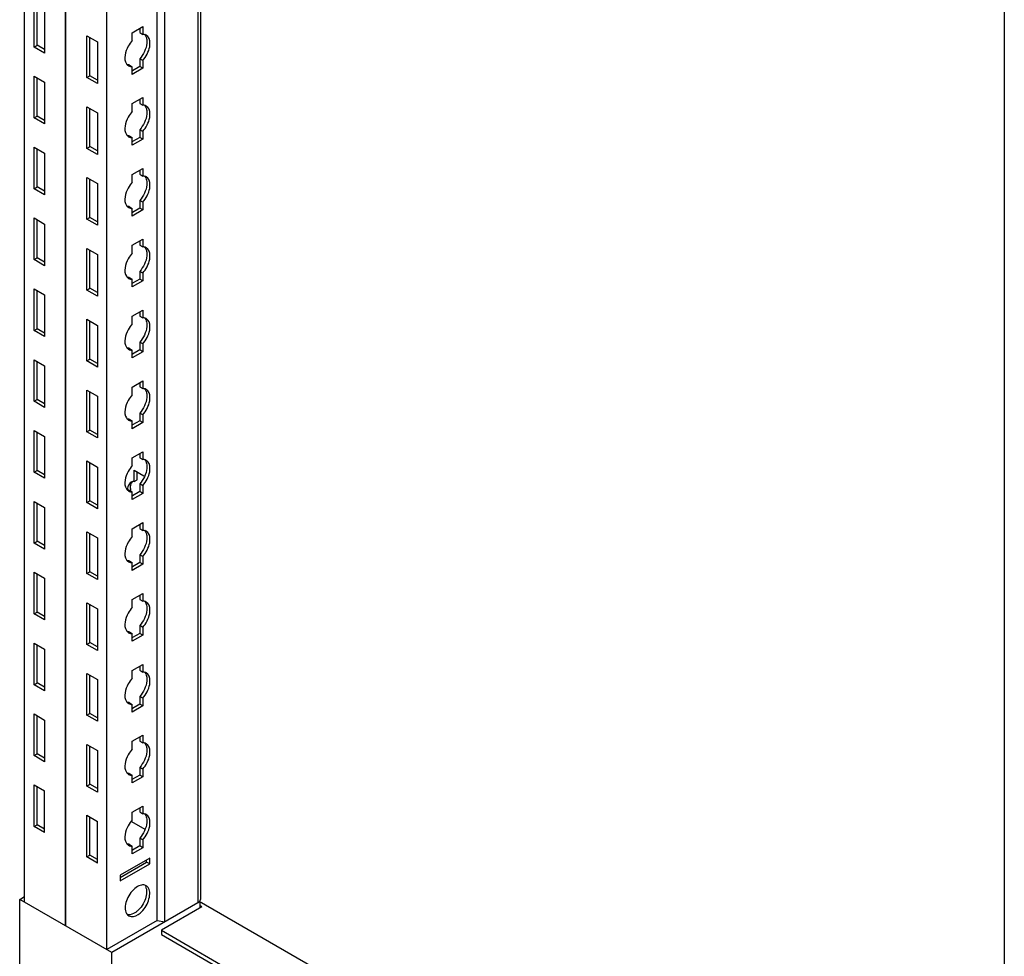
# Model space of a CAD drawing. Header units: millimetres. Extents: x 474 to 1323, y 193 to 2316.
# Tile 8 of 26: x 731 to 1015, y 728 to 998. Entities that reach past the tile are written whole.
import ezdxf

# ---------------------------------------------------------------- set-up
doc = ezdxf.new("R2010")
doc.units = ezdxf.units.MM
doc.header["$LTSCALE"] = 163.170487
doc.layers.get('0').update_dxf_attribs({"linetype": 'CONTINUOUS'})

msp = doc.modelspace()

# ---------------------------------------------------------------- linework, layer by layer
at = {"color": 7}
for p, q in [((732.18, 743.71), (732.18, 1957.04)), ((743.99, 736.9), (743.99, 1950.23)), ((744.03, 736.88), (744.03, 1950.21)), ((755.87, 730.04), (755.87, 1943.37)), ((770.37, 738.41), (770.37, 1935)), ((772.6, 738.06), (772.6, 1933.71)), ((782.21, 743.61), (782.21, 1928.16)), ((782.87, 1927.78), (782.87, 744.53)), ((1014.55, 1793.34), (1014.55, 285.26)), ((734.91, 990.07), (734.91, 1002.08)), ((735.79, 990.58), (735.79, 1001.57)), ((737.95, 1000.32), (737.95, 988.32)), ((750.11, 993.3), (753.15, 991.54)), ((750.11, 981.3), (750.11, 993.3)), ((763.19, 994.2), (766.23, 995.95)), ((763.19, 991.97), (763.19, 994.2)), ((765.35, 995.44), (765.35, 994.24)), ((765.35, 994.24), (766.23, 993.73)), ((766.23, 995.95), (766.23, 993.73)), ((734.91, 990.07), (735.79, 990.58)), ((737.95, 989.34), (735.79, 990.58)), ((750.99, 981.81), (750.99, 992.79)), ((753.15, 991.54), (753.15, 979.54)), ((737.95, 988.32), (734.91, 990.07)), ((762.31, 984.93), (763.19, 984.42)), ((766.23, 986.18), (765.35, 986.69)), ((765.35, 986.69), (765.35, 984.46)), ((766.23, 986.18), (766.23, 983.95)), ((763.19, 982.19), (763.19, 984.42)), ((766.23, 983.95), (763.19, 982.19)), ((765.35, 984.46), (763.27, 983.26)), ((766.23, 983.95), (765.35, 984.46)), ((734.91, 981.66), (737.95, 979.91)), ((734.91, 969.66), (734.91, 981.66)), ((735.79, 970.17), (735.79, 981.15)), ((737.95, 979.91), (737.95, 967.91)), ((750.11, 981.3), (750.99, 981.81)), ((753.15, 979.54), (750.11, 981.3)), ((753.15, 980.56), (750.99, 981.81)), ((763.19, 973.78), (766.23, 975.54)), ((763.19, 971.56), (763.19, 973.78)), ((765.35, 975.03), (765.35, 973.83)), ((765.35, 973.83), (766.23, 973.32)), ((766.23, 975.54), (766.23, 973.32)), ((750.11, 972.89), (753.15, 971.13)), ((750.11, 960.88), (750.11, 972.89)), ((750.99, 961.39), (750.99, 972.38)), ((753.15, 971.13), (753.15, 959.13)), ((734.91, 969.66), (735.79, 970.17)), ((737.95, 967.91), (734.91, 969.66)), ((737.95, 968.93), (735.79, 970.17)), ((766.23, 965.76), (765.35, 966.27)), ((765.35, 966.27), (765.35, 964.05)), ((766.23, 965.76), (766.23, 963.54)), ((762.31, 964.52), (763.19, 964.01)), ((763.19, 961.78), (763.19, 964.01)), ((766.23, 963.54), (763.19, 961.78)), ((765.35, 964.05), (763.27, 962.85)), ((766.23, 963.54), (765.35, 964.05)), ((734.91, 961.25), (737.95, 959.5)), ((734.91, 949.25), (734.91, 961.25)), ((735.79, 949.76), (735.79, 960.74)), ((737.95, 959.5), (737.95, 947.49)), ((750.11, 960.88), (750.99, 961.39)), ((753.15, 959.13), (750.11, 960.88)), ((753.15, 960.15), (750.99, 961.39)), ((763.19, 953.37), (766.23, 955.13)), ((765.35, 954.62), (765.35, 953.41)), ((766.23, 955.13), (766.23, 952.9)), ((750.11, 952.47), (753.15, 950.72)), ((750.11, 940.47), (750.11, 952.47)), ((750.99, 940.98), (750.99, 951.96)), ((753.15, 950.72), (753.15, 938.72)), ((763.19, 951.15), (763.19, 953.37)), ((765.35, 953.41), (766.23, 952.9)), ((734.91, 949.25), (735.79, 949.76)), ((737.95, 947.49), (734.91, 949.25)), ((737.95, 948.51), (735.79, 949.76)), ((766.23, 945.35), (765.35, 945.86)), ((765.35, 945.86), (765.35, 943.64)), ((766.23, 945.35), (766.23, 943.13)), ((762.31, 944.11), (763.19, 943.59)), ((763.19, 941.37), (763.19, 943.59)), ((766.23, 943.13), (763.19, 941.37)), ((765.35, 943.64), (763.27, 942.44)), ((766.23, 943.13), (765.35, 943.64)), ((734.91, 940.84), (737.95, 939.08)), ((734.91, 928.84), (734.91, 940.84)), ((735.79, 929.35), (735.79, 940.33)), ((750.11, 940.47), (750.99, 940.98)), ((753.15, 938.72), (750.11, 940.47)), ((753.15, 939.74), (750.99, 940.98)), ((737.95, 939.08), (737.95, 927.08)), ((763.19, 932.96), (766.23, 934.72)), ((765.35, 934.2), (765.35, 933)), ((766.23, 934.72), (766.23, 932.49)), ((750.11, 932.06), (753.15, 930.31)), ((750.11, 920.06), (750.11, 932.06)), ((750.99, 920.57), (750.99, 931.55)), ((763.19, 930.73), (763.19, 932.96)), ((765.35, 933), (766.23, 932.49)), ((734.91, 928.84), (735.79, 929.35)), ((737.95, 927.08), (734.91, 928.84)), ((737.95, 928.1), (735.79, 929.35)), ((753.15, 930.31), (753.15, 918.3)), ((766.23, 924.94), (765.35, 925.45)), ((765.35, 925.45), (765.35, 923.22)), ((762.31, 923.69), (763.19, 923.18)), ((763.19, 920.96), (763.19, 923.18)), ((766.23, 922.71), (763.19, 920.96)), ((765.35, 923.22), (763.27, 922.02)), ((766.23, 922.71), (765.35, 923.22)), ((766.23, 924.94), (766.23, 922.71)), ((734.91, 920.43), (737.95, 918.67)), ((734.91, 908.42), (734.91, 920.43)), ((735.79, 908.93), (735.79, 919.92)), ((750.11, 920.06), (750.99, 920.57)), ((753.15, 918.3), (750.11, 920.06)), ((753.15, 919.32), (750.99, 920.57)), ((737.95, 918.67), (737.95, 906.67)), ((763.19, 912.55), (766.23, 914.3)), ((765.35, 913.79), (765.35, 912.59)), ((766.23, 914.3), (766.23, 912.08)), ((750.11, 911.65), (753.15, 909.89)), ((750.11, 899.65), (750.11, 911.65)), ((750.99, 900.16), (750.99, 911.14)), ((763.19, 910.32), (763.19, 912.55)), ((765.35, 912.59), (766.23, 912.08)), ((734.91, 908.42), (735.79, 908.93)), ((737.95, 906.67), (734.91, 908.42)), ((737.95, 907.69), (735.79, 908.93)), ((753.15, 909.89), (753.15, 897.89)), ((762.31, 903.28), (763.19, 902.77)), ((763.19, 900.54), (763.19, 902.77)), ((765.35, 902.81), (763.27, 901.61)), ((766.23, 904.53), (765.35, 905.04)), ((765.35, 905.04), (765.35, 902.81)), ((766.23, 902.3), (765.35, 902.81)), ((766.23, 904.53), (766.23, 902.3)), ((734.91, 900.01), (737.95, 898.26)), ((734.91, 888.01), (734.91, 900.01)), ((750.11, 899.65), (750.99, 900.16)), ((753.15, 897.89), (750.11, 899.65)), ((753.15, 898.91), (750.99, 900.16)), ((766.23, 902.3), (763.19, 900.54)), ((735.79, 888.52), (735.79, 899.5)), ((737.95, 898.26), (737.95, 886.26)), ((750.11, 891.24), (753.15, 889.48)), ((750.11, 879.23), (750.11, 891.24)), ((763.19, 892.13), (766.23, 893.89)), ((763.19, 889.91), (763.19, 892.13)), ((765.35, 893.38), (765.35, 892.18)), ((765.35, 892.18), (766.23, 891.66)), ((766.23, 893.89), (766.23, 891.66)), ((734.91, 888.01), (735.79, 888.52)), ((737.95, 887.28), (735.79, 888.52)), ((750.99, 879.74), (750.99, 890.73)), ((753.15, 889.48), (753.15, 877.48)), ((737.95, 886.26), (734.91, 888.01)), ((762.31, 882.87), (763.19, 882.36)), ((766.23, 884.11), (765.35, 884.62)), ((765.35, 884.62), (765.35, 882.4)), ((766.23, 884.11), (766.23, 881.89)), ((750.11, 879.23), (750.99, 879.74)), ((753.15, 878.5), (750.99, 879.74)), ((763.19, 880.13), (763.19, 882.36)), ((766.23, 881.89), (763.19, 880.13)), ((765.35, 882.4), (763.27, 881.2)), ((766.23, 881.89), (765.35, 882.4)), ((734.91, 879.6), (737.95, 877.85)), ((734.91, 867.6), (734.91, 879.6)), ((735.79, 868.11), (735.79, 879.09)), ((737.95, 877.85), (737.95, 865.84)), ((753.15, 877.48), (750.11, 879.23)), ((763.19, 871.72), (766.23, 873.48)), ((763.19, 869.5), (763.19, 871.72)), ((765.35, 872.97), (765.35, 871.76)), ((765.35, 871.76), (766.23, 871.25)), ((766.23, 873.48), (766.23, 871.25)), ((750.11, 870.82), (753.15, 869.07)), ((750.11, 858.82), (750.11, 870.82)), ((750.99, 859.33), (750.99, 870.31)), ((753.15, 869.07), (753.15, 857.07)), ((734.91, 867.6), (735.79, 868.11)), ((737.95, 865.84), (734.91, 867.6)), ((737.95, 866.86), (735.79, 868.11)), ((763.76, 868.17), (766.53, 866.57)), ((763.76, 864.93), (763.76, 868.17)), ((764.64, 865.44), (764.64, 867.66)), ((763.76, 864.93), (764.64, 865.44)), ((766.23, 863.7), (765.35, 864.21)), ((765.35, 864.21), (765.35, 861.99)), ((766.23, 863.7), (766.23, 861.47)), ((762.31, 862.45), (763.19, 861.94)), ((763.19, 859.72), (763.19, 861.94)), ((766.23, 861.47), (763.19, 859.72)), ((765.35, 861.99), (763.27, 860.79)), ((766.23, 861.47), (765.35, 861.99)), ((734.91, 859.19), (737.95, 857.43)), ((734.91, 847.19), (734.91, 859.19)), ((735.79, 847.7), (735.79, 858.68)), ((737.95, 857.43), (737.95, 845.43)), ((750.11, 858.82), (750.99, 859.33)), ((753.15, 857.07), (750.11, 858.82)), ((753.15, 858.09), (750.99, 859.33)), ((763.19, 851.31), (766.23, 853.06)), ((765.35, 852.55), (765.35, 851.35)), ((765.35, 851.35), (766.23, 850.84)), ((766.23, 853.06), (766.23, 850.84)), ((750.11, 850.41), (753.15, 848.66)), ((750.11, 838.41), (750.11, 850.41)), ((750.99, 838.92), (750.99, 849.9)), ((753.15, 848.66), (753.15, 836.65)), ((763.19, 849.08), (763.19, 851.31)), ((734.91, 847.19), (735.79, 847.7)), ((737.95, 845.43), (734.91, 847.19)), ((737.95, 846.45), (735.79, 847.7)), ((766.23, 843.29), (765.35, 843.8)), ((765.35, 843.8), (765.35, 841.57)), ((766.23, 843.29), (766.23, 841.06)), ((762.31, 842.04), (763.19, 841.53)), ((763.19, 839.31), (763.19, 841.53)), ((766.23, 841.06), (763.19, 839.31)), ((765.35, 841.57), (763.27, 840.37)), ((766.23, 841.06), (765.35, 841.57)), ((734.91, 838.78), (737.95, 837.02)), ((734.91, 826.77), (734.91, 838.78)), ((735.79, 827.28), (735.79, 838.27)), ((750.11, 838.41), (750.99, 838.92)), ((753.15, 836.65), (750.11, 838.41)), ((753.15, 837.67), (750.99, 838.92)), ((737.95, 837.02), (737.95, 825.02)), ((763.19, 830.9), (766.23, 832.65)), ((765.35, 832.14), (765.35, 830.94)), ((766.23, 832.65), (766.23, 830.43)), ((750.11, 830), (753.15, 828.24)), ((750.11, 818), (750.11, 830)), ((750.99, 818.51), (750.99, 829.49)), ((763.19, 828.67), (763.19, 830.9)), ((765.35, 830.94), (766.23, 830.43)), ((734.91, 826.77), (735.79, 827.28)), ((737.95, 825.02), (734.91, 826.77)), ((737.95, 826.04), (735.79, 827.28)), ((753.15, 828.24), (753.15, 816.24)), ((766.23, 822.88), (765.35, 823.39)), ((765.35, 823.39), (765.35, 821.16)), ((762.31, 821.63), (763.19, 821.12)), ((763.19, 818.89), (763.19, 821.12)), ((766.23, 820.65), (763.19, 818.89)), ((765.35, 821.16), (763.27, 819.96)), ((766.23, 820.65), (765.35, 821.16)), ((766.23, 822.88), (766.23, 820.65)), ((734.91, 818.36), (737.95, 816.61)), ((734.91, 806.36), (734.91, 818.36)), ((735.79, 806.87), (735.79, 817.85)), ((750.11, 818), (750.99, 818.51)), ((753.15, 816.24), (750.11, 818)), ((753.15, 817.26), (750.99, 818.51)), ((737.95, 816.61), (737.95, 804.61)), ((763.19, 810.48), (766.23, 812.24)), ((765.35, 811.73), (765.35, 810.52)), ((766.23, 812.24), (766.23, 810.01)), ((750.11, 809.59), (753.15, 807.83)), ((750.11, 797.58), (750.11, 809.59)), ((750.99, 798.09), (750.99, 809.08)), ((763.19, 808.26), (763.19, 810.48)), ((765.35, 810.52), (766.23, 810.01)), ((734.91, 806.36), (735.79, 806.87)), ((737.95, 804.61), (734.91, 806.36)), ((737.95, 805.63), (735.79, 806.87)), ((753.15, 807.83), (753.15, 795.83)), ((762.31, 801.22), (763.19, 800.71)), ((763.19, 798.48), (763.19, 800.71)), ((765.35, 800.75), (763.27, 799.55)), ((766.23, 802.46), (765.35, 802.97)), ((765.35, 802.97), (765.35, 800.75)), ((766.23, 800.24), (765.35, 800.75)), ((766.23, 802.46), (766.23, 800.24)), ((734.91, 797.95), (737.95, 796.2)), ((734.91, 785.95), (734.91, 797.95)), ((735.79, 786.46), (735.79, 797.44)), ((750.11, 797.58), (750.99, 798.09)), ((753.15, 795.83), (750.11, 797.58)), ((753.15, 796.85), (750.99, 798.09)), ((766.23, 800.24), (763.19, 798.48)), ((737.95, 796.2), (737.95, 784.19)), ((763.19, 790.07), (766.23, 791.83)), ((766.23, 791.83), (766.23, 789.6)), ((750.11, 789.17), (753.15, 787.42)), ((750.11, 777.17), (750.11, 789.17)), ((763.19, 787.85), (763.19, 790.07)), ((765.35, 791.32), (765.35, 790.11)), ((765.35, 790.11), (766.23, 789.6)), ((734.91, 785.95), (735.79, 786.46)), ((737.95, 785.21), (735.79, 786.46)), ((750.99, 777.68), (750.99, 788.66)), ((753.15, 787.42), (753.15, 775.42)), ((737.95, 784.19), (734.91, 785.95)), ((762.31, 780.8), (763.19, 780.29)), ((766.23, 782.05), (765.35, 782.56)), ((765.35, 782.56), (765.35, 780.33)), ((766.23, 782.05), (766.23, 779.82)), ((750.11, 777.17), (750.99, 777.68)), ((753.15, 776.44), (750.99, 777.68)), ((763.19, 778.07), (763.19, 780.29)), ((766.23, 779.82), (763.19, 778.07)), ((765.35, 780.33), (763.27, 779.14)), ((766.23, 779.82), (765.35, 780.33)), ((734.91, 777.54), (737.95, 775.78)), ((734.91, 765.54), (734.91, 777.54)), ((735.79, 766.05), (735.79, 777.03)), ((737.95, 763.78), (737.95, 775.78)), ((753.15, 775.42), (750.11, 777.17)), ((763.19, 769.66), (766.23, 771.41)), ((763.19, 767.43), (763.19, 769.66)), ((765.35, 770.9), (765.35, 769.7)), ((765.35, 769.7), (766.23, 769.19)), ((766.23, 771.41), (766.23, 769.19)), ((750.11, 768.76), (753.15, 767.01)), ((750.11, 756.76), (750.11, 768.76)), ((750.99, 757.27), (750.99, 768.25)), ((753.15, 755), (753.15, 767.01)), ((762.96, 766.97), (766.84, 764.73)), ((734.91, 765.54), (735.79, 766.05)), ((737.95, 763.78), (734.91, 765.54)), ((737.95, 764.8), (735.79, 766.05)), ((737.95, 765.21), (737.59, 765)), ((766.23, 761.64), (765.35, 762.15)), ((765.35, 762.15), (765.35, 759.92)), ((766.23, 761.64), (766.23, 759.41)), ((762.31, 760.39), (763.19, 759.88)), ((763.19, 757.66), (763.19, 759.88)), ((766.23, 759.41), (763.19, 757.66)), ((765.35, 759.92), (763.27, 758.72)), ((766.23, 759.41), (765.35, 759.92)), ((750.11, 756.76), (750.99, 757.27)), ((753.15, 755), (750.11, 756.76)), ((753.15, 756.02), (750.99, 757.27)), ((768.25, 756.37), (759.76, 751.47)), ((759.76, 750.86), (767.36, 755.25)), ((767.36, 755.25), (767.36, 755.86)), ((768.25, 754.74), (767.36, 755.25)), ((768.25, 754.74), (768.25, 756.37)), ((759.76, 749.84), (768.25, 754.74)), ((759.76, 751.47), (759.76, 749.84)), ((730.77, 744.53), (732.18, 745.35)), ((757.29, 729.22), (730.77, 744.53)), ((730.77, 713.91), (730.77, 744.53)), ((782.74, 743.92), (757.29, 729.22)), ((782.52, 744.05), (1014.55, 610.09)), ((782.74, 742.08), (782.74, 743.92)), ((783.27, 742.39), (771.61, 735.65)), ((783.27, 742.39), (782.74, 742.69)), ((770.37, 738.41), (755.87, 730.04)), ((770.37, 738.41), (772.6, 738.06)), ((771.61, 735.65), (1014.55, 595.39)), ((771.61, 735.65), (771.61, 734.43)), ((771.61, 734.43), (1014.55, 594.17)), ((757.29, 698.6), (757.29, 729.22))]:
    msp.add_line(p, q, dxfattribs=at)
for centre, radius, start, end in [((763.01, 986.14), 1.71, 226.6668, 240.1461), ((763.01, 965.73), 1.71, 226.6668, 240.1461), ((763.01, 945.32), 1.71, 226.6668, 240.1461), ((763.01, 924.91), 1.71, 226.6668, 240.1461), ((763.01, 904.49), 1.71, 226.6668, 240.1461), ((763.01, 884.08), 1.71, 226.6668, 240.1461), ((765.78, 862.39), 3.96, 170.5403, 176.0899), ((767.71, 862.87), 5.02, 180.0422, 183.7075), ((763.01, 863.67), 1.71, 226.6668, 240.1461), ((768.28, 862.9), 5.59, 183.6854, 186.1468), ((763.01, 843.25), 1.71, 226.6668, 240.1461), ((763.01, 822.84), 1.71, 226.6668, 240.1461), ((763.01, 802.43), 1.71, 226.6668, 240.1461), ((763.01, 782.02), 1.71, 226.6668, 240.1461), ((763.01, 761.6), 1.71, 226.6668, 240.1461), ((766.37, 747), 1.68, 60.0136, 73.1942)]:
    msp.add_arc(centre, radius, start, end, dxfattribs=at)
for points, knots in [([(766.64, 993.7), (766.58, 993.72), (766.44, 993.73), (766.3, 993.73), (766.23, 993.73)], [0, 0, 0, 0, 0.493256, 1, 1, 1, 1]), ([(768.23, 990.17), (768.29, 990.53), (768.42, 991.68), (767.97, 993.08), (767.26, 993.49)], [0, 0, 0, 0, 0.308884, 1, 1, 1, 1]), ([(763.19, 991.97), (762.74, 991.46), (761.42, 989.58), (760.63, 986.69), (761.53, 985.27)], [0, 0, 0, 0, 0.288497, 1, 1, 1, 1]), ([(767.34, 992.54), (767.44, 992.1), (767.48, 989.96), (766.45, 987.91), (765.35, 986.69)], [0, 0, 0, 0, 0.217202, 1, 1, 1, 1]), ([(761.53, 985.27), (761.58, 985.2), (761.67, 985.07), (761.78, 984.95), (761.84, 984.9)], [0, 0, 0, 0, 0.507362, 1, 1, 1, 1]), ([(762.31, 984.93), (762.24, 984.93), (762.1, 984.93), (761.96, 984.94), (761.9, 984.95)], [0, 0, 0, 0, 0.506746, 1, 1, 1, 1]), ([(762.7, 984.46), (762.78, 984.44), (762.94, 984.42), (763.11, 984.42), (763.19, 984.42)], [0, 0, 0, 0, 0.492174, 1, 1, 1, 1]), ([(763.19, 971.56), (762.74, 971.05), (761.42, 969.17), (760.63, 966.28), (761.53, 964.86)], [0, 0, 0, 0, 0.288497, 1, 1, 1, 1]), ([(767.34, 972.13), (767.44, 971.69), (767.48, 969.55), (766.45, 967.5), (765.35, 966.27)], [0, 0, 0, 0, 0.217202, 1, 1, 1, 1]), ([(766.64, 973.29), (766.58, 973.3), (766.44, 973.32), (766.3, 973.32), (766.23, 973.32)], [0, 0, 0, 0, 0.493256, 1, 1, 1, 1]), ([(768.23, 969.76), (768.29, 970.12), (768.42, 971.27), (767.97, 972.67), (767.26, 973.08)], [0, 0, 0, 0, 0.308884, 1, 1, 1, 1]), ([(761.53, 964.86), (761.58, 964.79), (761.67, 964.66), (761.78, 964.54), (761.84, 964.48)], [0, 0, 0, 0, 0.507362, 1, 1, 1, 1]), ([(762.31, 964.52), (762.24, 964.51), (762.1, 964.52), (761.96, 964.53), (761.9, 964.54)], [0, 0, 0, 0, 0.506746, 1, 1, 1, 1]), ([(762.7, 964.04), (762.78, 964.03), (762.94, 964.01), (763.11, 964), (763.19, 964.01)], [0, 0, 0, 0, 0.492174, 1, 1, 1, 1]), ([(763.19, 951.15), (762.74, 950.64), (761.42, 948.75), (760.63, 945.87), (761.53, 944.45)], [0, 0, 0, 0, 0.288497, 1, 1, 1, 1]), ([(767.34, 951.72), (767.44, 951.27), (767.48, 949.14), (766.45, 947.09), (765.35, 945.86)], [0, 0, 0, 0, 0.217202, 1, 1, 1, 1]), ([(766.64, 952.88), (766.58, 952.89), (766.44, 952.9), (766.3, 952.91), (766.23, 952.9)], [0, 0, 0, 0, 0.493256, 1, 1, 1, 1]), ([(768.23, 949.35), (768.29, 949.71), (768.42, 950.86), (767.97, 952.26), (767.26, 952.66)], [0, 0, 0, 0, 0.308884, 1, 1, 1, 1]), ([(761.53, 944.45), (761.58, 944.38), (761.67, 944.25), (761.78, 944.13), (761.84, 944.07)], [0, 0, 0, 0, 0.507362, 1, 1, 1, 1]), ([(762.31, 944.11), (762.24, 944.1), (762.1, 944.1), (761.96, 944.12), (761.9, 944.13)], [0, 0, 0, 0, 0.506746, 1, 1, 1, 1]), ([(762.7, 943.63), (762.78, 943.62), (762.94, 943.59), (763.11, 943.59), (763.19, 943.59)], [0, 0, 0, 0, 0.492174, 1, 1, 1, 1]), ([(767.34, 931.31), (767.44, 930.86), (767.48, 928.73), (766.45, 926.67), (765.35, 925.45)], [0, 0, 0, 0, 0.217202, 1, 1, 1, 1]), ([(766.64, 932.47), (766.58, 932.48), (766.44, 932.49), (766.3, 932.49), (766.23, 932.49)], [0, 0, 0, 0, 0.493256, 1, 1, 1, 1]), ([(768.23, 928.93), (768.29, 929.29), (768.42, 930.45), (767.97, 931.84), (767.26, 932.25)], [0, 0, 0, 0, 0.308884, 1, 1, 1, 1]), ([(763.19, 930.73), (762.74, 930.23), (761.42, 928.34), (760.63, 925.46), (761.53, 924.03)], [0, 0, 0, 0, 0.288497, 1, 1, 1, 1]), ([(761.53, 924.03), (761.58, 923.97), (761.67, 923.83), (761.78, 923.71), (761.84, 923.66)], [0, 0, 0, 0, 0.507362, 1, 1, 1, 1]), ([(762.31, 923.69), (762.24, 923.69), (762.1, 923.69), (761.96, 923.71), (761.9, 923.72)], [0, 0, 0, 0, 0.506746, 1, 1, 1, 1]), ([(762.7, 923.22), (762.78, 923.2), (762.94, 923.18), (763.11, 923.18), (763.19, 923.18)], [0, 0, 0, 0, 0.492174, 1, 1, 1, 1]), ([(766.64, 912.05), (766.58, 912.06), (766.44, 912.08), (766.3, 912.08), (766.23, 912.08)], [0, 0, 0, 0, 0.493256, 1, 1, 1, 1]), ([(768.23, 908.52), (768.29, 908.88), (768.42, 910.03), (767.97, 911.43), (767.26, 911.84)], [0, 0, 0, 0, 0.308884, 1, 1, 1, 1]), ([(763.19, 910.32), (762.74, 909.81), (761.42, 907.93), (760.63, 905.04), (761.53, 903.62)], [0, 0, 0, 0, 0.288497, 1, 1, 1, 1]), ([(767.34, 910.89), (767.44, 910.45), (767.48, 908.31), (766.45, 906.26), (765.35, 905.04)], [0, 0, 0, 0, 0.217202, 1, 1, 1, 1]), ([(761.53, 903.62), (761.58, 903.55), (761.67, 903.42), (761.78, 903.3), (761.84, 903.25)], [0, 0, 0, 0, 0.507362, 1, 1, 1, 1]), ([(762.31, 903.28), (762.24, 903.28), (762.1, 903.28), (761.96, 903.29), (761.9, 903.3)], [0, 0, 0, 0, 0.506746, 1, 1, 1, 1]), ([(762.7, 902.81), (762.78, 902.79), (762.94, 902.77), (763.11, 902.77), (763.19, 902.77)], [0, 0, 0, 0, 0.492174, 1, 1, 1, 1]), ([(766.64, 891.64), (766.58, 891.65), (766.44, 891.67), (766.3, 891.67), (766.23, 891.66)], [0, 0, 0, 0, 0.493256, 1, 1, 1, 1]), ([(768.23, 888.11), (768.29, 888.47), (768.42, 889.62), (767.97, 891.02), (767.26, 891.43)], [0, 0, 0, 0, 0.308884, 1, 1, 1, 1]), ([(763.19, 889.91), (762.74, 889.4), (761.42, 887.52), (760.63, 884.63), (761.53, 883.21)], [0, 0, 0, 0, 0.288497, 1, 1, 1, 1]), ([(767.34, 890.48), (767.44, 890.04), (767.48, 887.9), (766.45, 885.85), (765.35, 884.62)], [0, 0, 0, 0, 0.217202, 1, 1, 1, 1]), ([(761.53, 883.21), (761.58, 883.14), (761.67, 883.01), (761.78, 882.89), (761.84, 882.83)], [0, 0, 0, 0, 0.507362, 1, 1, 1, 1]), ([(762.31, 882.87), (762.24, 882.86), (762.1, 882.87), (761.96, 882.88), (761.9, 882.89)], [0, 0, 0, 0, 0.506746, 1, 1, 1, 1]), ([(762.7, 882.39), (762.78, 882.38), (762.94, 882.36), (763.11, 882.35), (763.19, 882.36)], [0, 0, 0, 0, 0.492174, 1, 1, 1, 1]), ([(766.64, 871.23), (766.58, 871.24), (766.44, 871.25), (766.3, 871.26), (766.23, 871.25)], [0, 0, 0, 0, 0.493256, 1, 1, 1, 1]), ([(763.19, 869.5), (762.74, 868.99), (761.42, 867.1), (760.63, 864.22), (761.53, 862.8)], [0, 0, 0, 0, 0.288497, 1, 1, 1, 1]), ([(767.34, 870.07), (767.44, 869.62), (767.48, 867.49), (766.45, 865.44), (765.35, 864.21)], [0, 0, 0, 0, 0.217202, 1, 1, 1, 1]), ([(768.23, 867.7), (768.29, 868.06), (768.42, 869.21), (767.97, 870.61), (767.26, 871.01)], [0, 0, 0, 0, 0.308884, 1, 1, 1, 1]), ([(761.53, 862.8), (761.58, 862.73), (761.67, 862.6), (761.78, 862.48), (761.84, 862.42)], [0, 0, 0, 0, 0.507362, 1, 1, 1, 1]), ([(763.38, 864.88), (763.29, 864.86), (763.11, 864.81), (762.95, 864.73), (762.87, 864.69)], [0, 0, 0, 0, 0.503825, 1, 1, 1, 1]), ([(763.76, 864.93), (763.69, 864.92), (763.56, 864.92), (763.44, 864.89), (763.38, 864.88)], [0, 0, 0, 0, 0.505817, 1, 1, 1, 1]), ([(762.31, 862.45), (762.24, 862.45), (762.1, 862.45), (761.96, 862.47), (761.9, 862.48)], [0, 0, 0, 0, 0.506746, 1, 1, 1, 1]), ([(762.7, 861.98), (762.78, 861.97), (762.94, 861.94), (763.11, 861.94), (763.19, 861.94)], [0, 0, 0, 0, 0.492174, 1, 1, 1, 1]), ([(763.19, 849.08), (762.74, 848.58), (761.42, 846.69), (760.63, 843.81), (761.53, 842.38)], [0, 0, 0, 0, 0.288497, 1, 1, 1, 1]), ([(767.34, 849.66), (767.44, 849.21), (767.48, 847.08), (766.45, 845.02), (765.35, 843.8)], [0, 0, 0, 0, 0.217202, 1, 1, 1, 1]), ([(766.64, 850.82), (766.58, 850.83), (766.44, 850.84), (766.3, 850.84), (766.23, 850.84)], [0, 0, 0, 0, 0.493256, 1, 1, 1, 1]), ([(768.23, 847.28), (768.29, 847.64), (768.42, 848.8), (767.97, 850.19), (767.26, 850.6)], [0, 0, 0, 0, 0.308884, 1, 1, 1, 1]), ([(761.53, 842.38), (761.58, 842.32), (761.67, 842.18), (761.78, 842.06), (761.84, 842.01)], [0, 0, 0, 0, 0.507362, 1, 1, 1, 1]), ([(762.31, 842.04), (762.24, 842.04), (762.1, 842.04), (761.96, 842.05), (761.9, 842.07)], [0, 0, 0, 0, 0.506746, 1, 1, 1, 1]), ([(762.7, 841.57), (762.78, 841.55), (762.94, 841.53), (763.11, 841.53), (763.19, 841.53)], [0, 0, 0, 0, 0.492174, 1, 1, 1, 1]), ([(763.19, 828.67), (762.74, 828.16), (761.42, 826.28), (760.63, 823.39), (761.53, 821.97)], [0, 0, 0, 0, 0.288497, 1, 1, 1, 1]), ([(767.34, 829.24), (767.44, 828.8), (767.48, 826.66), (766.45, 824.61), (765.35, 823.39)], [0, 0, 0, 0, 0.217202, 1, 1, 1, 1]), ([(766.64, 830.4), (766.58, 830.41), (766.44, 830.43), (766.3, 830.43), (766.23, 830.43)], [0, 0, 0, 0, 0.493256, 1, 1, 1, 1]), ([(768.23, 826.87), (768.29, 827.23), (768.42, 828.38), (767.97, 829.78), (767.26, 830.19)], [0, 0, 0, 0, 0.308884, 1, 1, 1, 1]), ([(761.53, 821.97), (761.58, 821.9), (761.67, 821.77), (761.78, 821.65), (761.84, 821.6)], [0, 0, 0, 0, 0.507362, 1, 1, 1, 1]), ([(762.31, 821.63), (762.24, 821.63), (762.1, 821.63), (761.96, 821.64), (761.9, 821.65)], [0, 0, 0, 0, 0.506746, 1, 1, 1, 1]), ([(762.7, 821.16), (762.78, 821.14), (762.94, 821.12), (763.11, 821.12), (763.19, 821.12)], [0, 0, 0, 0, 0.492174, 1, 1, 1, 1]), ([(767.34, 808.83), (767.44, 808.39), (767.48, 806.25), (766.45, 804.2), (765.35, 802.97)], [0, 0, 0, 0, 0.217202, 1, 1, 1, 1]), ([(766.64, 809.99), (766.58, 810), (766.44, 810.02), (766.3, 810.02), (766.23, 810.01)], [0, 0, 0, 0, 0.493256, 1, 1, 1, 1]), ([(768.23, 806.46), (768.29, 806.82), (768.42, 807.97), (767.97, 809.37), (767.26, 809.78)], [0, 0, 0, 0, 0.308884, 1, 1, 1, 1]), ([(763.19, 808.26), (762.74, 807.75), (761.42, 805.87), (760.63, 802.98), (761.53, 801.56)], [0, 0, 0, 0, 0.288497, 1, 1, 1, 1]), ([(761.53, 801.56), (761.58, 801.49), (761.67, 801.36), (761.78, 801.24), (761.84, 801.18)], [0, 0, 0, 0, 0.507362, 1, 1, 1, 1]), ([(762.31, 801.22), (762.24, 801.21), (762.1, 801.22), (761.96, 801.23), (761.9, 801.24)], [0, 0, 0, 0, 0.506746, 1, 1, 1, 1]), ([(762.7, 800.74), (762.78, 800.73), (762.94, 800.71), (763.11, 800.7), (763.19, 800.71)], [0, 0, 0, 0, 0.492174, 1, 1, 1, 1]), ([(766.64, 789.58), (766.58, 789.59), (766.44, 789.6), (766.3, 789.6), (766.23, 789.6)], [0, 0, 0, 0, 0.493256, 1, 1, 1, 1]), ([(768.23, 786.05), (768.29, 786.41), (768.42, 787.56), (767.97, 788.96), (767.26, 789.36)], [0, 0, 0, 0, 0.308884, 1, 1, 1, 1]), ([(763.19, 787.85), (762.74, 787.34), (761.42, 785.45), (760.63, 782.57), (761.53, 781.15)], [0, 0, 0, 0, 0.288497, 1, 1, 1, 1]), ([(767.34, 788.42), (767.44, 787.97), (767.48, 785.84), (766.45, 783.79), (765.35, 782.56)], [0, 0, 0, 0, 0.217202, 1, 1, 1, 1]), ([(761.53, 781.15), (761.58, 781.08), (761.67, 780.95), (761.78, 780.83), (761.84, 780.77)], [0, 0, 0, 0, 0.507362, 1, 1, 1, 1]), ([(762.31, 780.8), (762.24, 780.8), (762.1, 780.8), (761.96, 780.82), (761.9, 780.83)], [0, 0, 0, 0, 0.506746, 1, 1, 1, 1]), ([(762.7, 780.33), (762.78, 780.32), (762.94, 780.29), (763.11, 780.29), (763.19, 780.29)], [0, 0, 0, 0, 0.492174, 1, 1, 1, 1]), ([(766.64, 769.17), (766.58, 769.18), (766.44, 769.19), (766.3, 769.19), (766.23, 769.19)], [0, 0, 0, 0, 0.493256, 1, 1, 1, 1]), ([(763.19, 767.43), (762.74, 766.93), (761.42, 765.04), (760.63, 762.16), (761.53, 760.73)], [0, 0, 0, 0, 0.288497, 1, 1, 1, 1]), ([(767.34, 768.01), (767.44, 767.56), (767.48, 765.43), (766.45, 763.37), (765.35, 762.15)], [0, 0, 0, 0, 0.217202, 1, 1, 1, 1]), ([(768.23, 765.63), (768.29, 765.99), (768.42, 767.15), (767.97, 768.54), (767.26, 768.95)], [0, 0, 0, 0, 0.308884, 1, 1, 1, 1]), ([(761.53, 760.73), (761.58, 760.66), (761.67, 760.53), (761.78, 760.41), (761.84, 760.36)], [0, 0, 0, 0, 0.507362, 1, 1, 1, 1]), ([(762.31, 760.39), (762.24, 760.39), (762.1, 760.39), (761.96, 760.4), (761.9, 760.42)], [0, 0, 0, 0, 0.506746, 1, 1, 1, 1]), ([(762.7, 759.92), (762.78, 759.9), (762.94, 759.88), (763.11, 759.88), (763.19, 759.88)], [0, 0, 0, 0, 0.492174, 1, 1, 1, 1]), ([(764.63, 741.12), (764.43, 740.95), (763.71, 740.42), (762.81, 740.05), (762.17, 740.07)], [0, 0, 0, 0, 0.288047, 1, 1, 1, 1]), ([(761.54, 740.49), (761.56, 740.45), (761.62, 740.36), (761.68, 740.28), (761.71, 740.24)], [0, 0, 0, 0, 0.505962, 1, 1, 1, 1]), ([(762.21, 739.79), (762.42, 739.67), (763.58, 739.33), (764.78, 739.99), (765.48, 740.59)], [0, 0, 0, 0, 0.209965, 1, 1, 1, 1])]:
    msp.add_open_spline(points, degree=3, knots=knots, dxfattribs=at)
for points in [[(767.26, 993.49), (767.07, 993.6), (766.86, 993.67), (766.64, 993.7)], [(766.7, 993.76), (767.03, 993.45), (767.24, 992.99), (767.34, 992.54)], [(766.23, 986.18), (767.23, 987.28), (767.97, 988.71), (768.23, 990.17)], [(762.16, 984.66), (762.33, 984.56), (762.51, 984.49), (762.7, 984.46)], [(767.26, 973.08), (767.07, 973.19), (766.86, 973.26), (766.64, 973.29)], [(766.7, 973.35), (767.03, 973.03), (767.24, 972.58), (767.34, 972.13)], [(766.23, 965.76), (767.23, 966.87), (767.97, 968.29), (768.23, 969.76)], [(762.16, 964.25), (762.33, 964.15), (762.51, 964.08), (762.7, 964.04)], [(767.26, 952.66), (767.07, 952.77), (766.86, 952.85), (766.64, 952.88)], [(766.7, 952.94), (767.03, 952.62), (767.24, 952.17), (767.34, 951.72)], [(766.23, 945.35), (767.23, 946.46), (767.97, 947.88), (768.23, 949.35)], [(762.16, 943.83), (762.33, 943.74), (762.51, 943.67), (762.7, 943.63)], [(767.26, 932.25), (767.07, 932.36), (766.86, 932.43), (766.64, 932.47)], [(766.7, 932.52), (767.03, 932.21), (767.24, 931.75), (767.34, 931.31)], [(766.23, 924.94), (767.23, 926.05), (767.97, 927.47), (768.23, 928.93)], [(762.16, 923.42), (762.33, 923.32), (762.51, 923.26), (762.7, 923.22)], [(767.26, 911.84), (767.07, 911.95), (766.86, 912.02), (766.64, 912.05)], [(766.7, 912.11), (767.03, 911.8), (767.24, 911.34), (767.34, 910.89)], [(766.23, 904.53), (767.23, 905.63), (767.97, 907.06), (768.23, 908.52)], [(762.16, 903.01), (762.33, 902.91), (762.51, 902.84), (762.7, 902.81)], [(767.26, 891.43), (767.07, 891.54), (766.86, 891.61), (766.64, 891.64)], [(766.7, 891.7), (767.03, 891.38), (767.24, 890.93), (767.34, 890.48)], [(766.23, 884.11), (767.23, 885.22), (767.97, 886.64), (768.23, 888.11)], [(762.16, 882.6), (762.33, 882.5), (762.51, 882.43), (762.7, 882.39)], [(767.26, 871.01), (767.07, 871.12), (766.86, 871.2), (766.64, 871.23)], [(766.7, 871.29), (767.03, 870.97), (767.24, 870.52), (767.34, 870.07)], [(766.23, 863.7), (767.23, 864.81), (767.97, 866.23), (768.23, 867.7)], [(762.05, 863.7), (761.96, 863.49), (761.9, 863.27), (761.87, 863.04)], [(762.87, 864.69), (762.5, 864.47), (762.21, 864.1), (762.05, 863.7)], [(762.7, 862.86), (762.7, 863.32), (762.76, 863.79), (762.93, 864.21)], [(762.93, 864.21), (763.03, 864.46), (763.18, 864.69), (763.36, 864.89)], [(762.16, 862.18), (762.33, 862.09), (762.51, 862.02), (762.7, 861.98)], [(767.26, 850.6), (767.07, 850.71), (766.86, 850.78), (766.64, 850.82)], [(766.7, 850.87), (767.03, 850.56), (767.24, 850.1), (767.34, 849.66)], [(766.23, 843.29), (767.23, 844.4), (767.97, 845.82), (768.23, 847.28)], [(762.16, 841.77), (762.33, 841.67), (762.51, 841.61), (762.7, 841.57)], [(767.26, 830.19), (767.07, 830.3), (766.86, 830.37), (766.64, 830.4)], [(766.7, 830.46), (767.03, 830.15), (767.24, 829.69), (767.34, 829.24)], [(766.23, 822.88), (767.23, 823.98), (767.97, 825.41), (768.23, 826.87)], [(762.16, 821.36), (762.33, 821.26), (762.51, 821.19), (762.7, 821.16)], [(767.26, 809.78), (767.07, 809.89), (766.86, 809.96), (766.64, 809.99)], [(766.7, 810.05), (767.03, 809.73), (767.24, 809.28), (767.34, 808.83)], [(766.23, 802.46), (767.23, 803.57), (767.97, 804.99), (768.23, 806.46)], [(762.16, 800.94), (762.33, 800.85), (762.51, 800.78), (762.7, 800.74)], [(767.26, 789.36), (767.07, 789.47), (766.86, 789.54), (766.64, 789.58)], [(766.7, 789.63), (767.03, 789.32), (767.24, 788.87), (767.34, 788.42)], [(766.23, 782.05), (767.23, 783.16), (767.97, 784.58), (768.23, 786.05)], [(762.16, 780.53), (762.33, 780.44), (762.51, 780.37), (762.7, 780.33)], [(767.26, 768.95), (767.07, 769.06), (766.86, 769.13), (766.64, 769.17)], [(766.7, 769.22), (767.03, 768.91), (767.24, 768.45), (767.34, 768.01)], [(766.23, 761.64), (767.23, 762.75), (767.97, 764.17), (768.23, 765.63)], [(762.16, 760.12), (762.33, 760.02), (762.51, 759.96), (762.7, 759.92)], [(763.94, 747.66), (762.84, 746.74), (762, 745.45), (761.54, 744.1)], [(765.51, 748.56), (764.93, 748.38), (764.4, 748.05), (763.94, 747.66)], [(766.86, 748.61), (766.43, 748.74), (765.94, 748.69), (765.51, 748.56)], [(767, 748.27), (767.27, 747.8), (767.36, 747.22), (767.36, 746.67)], [(767.36, 746.67), (767.36, 746), (767.22, 745.31), (767, 744.67)], [(767.89, 747.75), (767.73, 748.04), (767.49, 748.29), (767.21, 748.45)], [(768.25, 746.16), (768.25, 746.71), (768.15, 747.28), (767.89, 747.75)], [(761.54, 744.1), (761.32, 743.45), (761.18, 742.77), (761.18, 742.08)], [(767, 744.67), (766.54, 743.32), (765.71, 742.04), (764.63, 741.12)], [(765.48, 740.59), (766.58, 741.5), (767.42, 742.79), (767.88, 744.15)], [(767.88, 744.15), (768.1, 744.79), (768.25, 745.48), (768.25, 746.16)], [(782.21, 743.61), (782.39, 743.71), (782.55, 743.84), (782.68, 744.01)], [(782.68, 744.01), (782.79, 744.15), (782.87, 744.34), (782.87, 744.53)], [(761.18, 742.08), (761.18, 741.54), (761.27, 740.97), (761.54, 740.49)], [(761.71, 740.24), (761.84, 740.06), (762.02, 739.91), (762.21, 739.79)]]:
    msp.add_open_spline(points, degree=3, dxfattribs=at)

doc.saveas('drawing.dxf')
